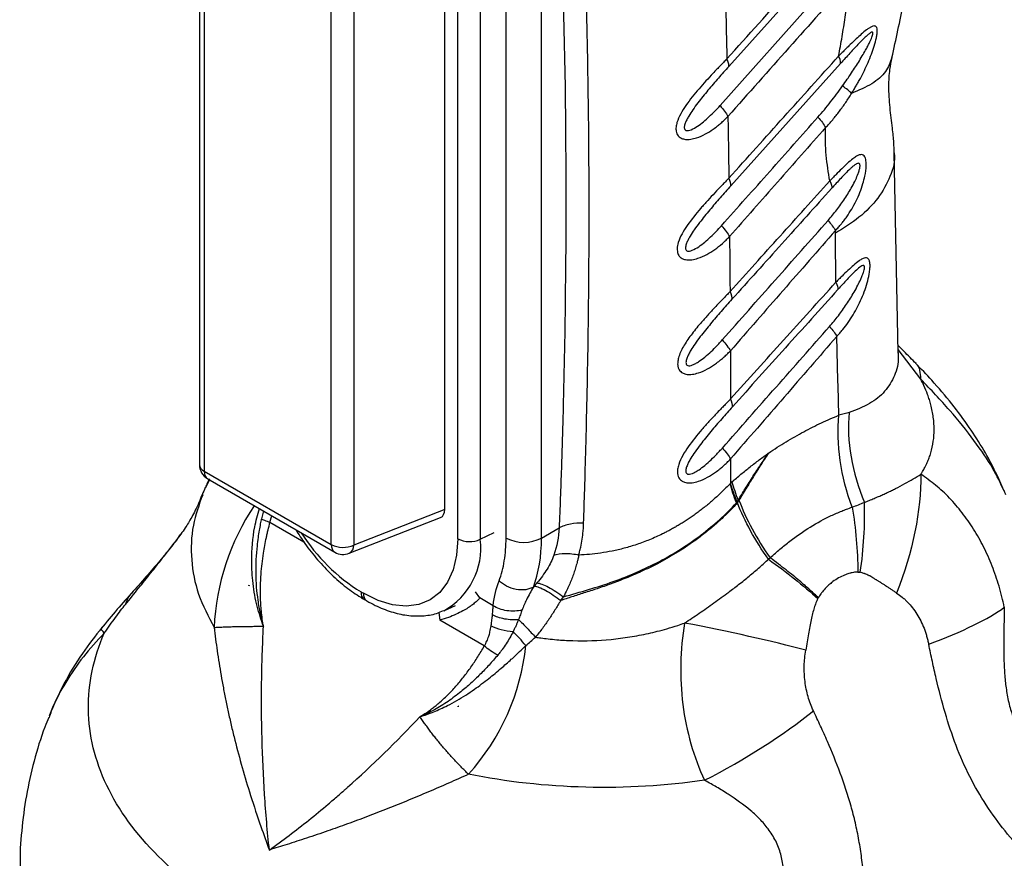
# Model space of a CAD drawing. Header units: millimetres. Extents: x 13 to 546, y 13 to 419.
# Tile 19 of 24: x 453 to 512, y 222 to 272. Entities that reach past the tile are written whole.
import ezdxf

# ---------------------------------------------------------------- set-up
doc = ezdxf.new("R2010")
doc.units = ezdxf.units.MM
doc.header["$LTSCALE"] = 2

msp = doc.modelspace()

# ---------------------------------------------------------------- linework, layer by layer
for p, q in [((463.725, 299.734), (463.725, 245.215)), ((464.018, 299.326), (464.018, 244.807)), ((479.211, 240.758), (479.211, 298.896)), ((480.561, 298.862), (480.561, 240.724)), ((478.432, 242.511), (478.432, 298.042)), ((482.109, 240.8), (482.109, 296.728)), ((484.23, 240.8), (484.23, 296.728)), ((471.632, 240.412), (471.632, 294.93)), ((472.982, 294.896), (472.982, 240.378)), ((503.092, 277.597), (495.454, 269.078)), ((494.93, 266.732), (502.262, 274.946)), ((502.159, 269.26), (495.575, 261.922)), ((505.618, 251.923), (505.37, 263.903)), ((501.853, 259.079), (501.852, 259.237)), ((506.972, 250.321), (505.614, 252.109)), ((495.566, 245.546), (495.563, 244.094)), ((464.018, 244.807), (471.632, 240.412)), ((464.225, 244.349), (471.839, 239.954)), ((464.322, 244.294), (464.087, 243.816)), ((495.646, 244.166), (495.563, 244.094)), ((495.919, 242.912), (495.956, 242.974)), ((467.562, 242.423), (467.44, 241.962)), ((467.954, 241.746), (468.064, 242.133)), ((472.704, 239.889), (478.181, 242.033)), ((478.432, 242.511), (472.982, 240.378)), ((467.954, 241.746), (469.976, 240.579)), ((484.23, 240.8), (485.289, 241.411)), ((462.538, 240.932), (462.616, 241.039)), ((480.561, 240.724), (481.397, 241.129)), ((466.698, 237.961), (466.681, 237.928)), ((466.698, 237.961), (466.699, 237.97)), ((466.708, 237.957), (466.698, 237.961)), ((459.722, 237.537), (459.76, 237.575)), ((473.411, 237.572), (473.553, 237.49)), ((480.541, 237.206), (480.27, 237.579)), ((485.383, 237.051), (485.546, 237.274)), ((473.619, 237.114), (473.76, 237.032)), ((478.41, 236.458), (479.085, 236.757)), ((481.342, 236.744), (480.541, 237.206)), ((478.068, 236.34), (478.135, 235.869)), ((480.802, 234.329), (478.135, 235.869)), ((479.235, 230.725), (479.236, 230.723)), ((479.236, 230.723), (479.252, 230.724)), ((479.236, 230.723), (479.237, 230.679)), ((454.749, 230.124), (454.72, 230.037))]:
    msp.add_line(p, q)
at = {"flags": 128}
msp.add_lwpolyline([(479.211, 240.758), (479.142, 239.776), (478.934, 238.899), (478.595, 238.147), (478.131, 237.541), (477.554, 237.094), (476.879, 236.818), (476.122, 236.719), (475.301, 236.801), (474.438, 237.06), (473.553, 237.49)], dxfattribs=at)
for centre, radius, start, end in [((501.413, 269.298), 0.747, 357.01976, 32.57865), ((464.725, 245.215), 1, 180, 240.00269), ((464.221, 245.262), 0.497, 185.33049, 245.98965), ((464.499, 244.749), 0.484, 173.09891, 235.58891), ((487.978, 233.597), 26, 156.83854, 157.84969), ((487.978, 233.597), 26, 22.13281, 22.76323), ((478.777, 234.818), 14.181, 146.04413, 177.49623), ((479.415, 247.222), 11.365, 212.51393, 238.11446), ((483.169, 242.847), 2.306, 242.60996, 297.3903), ((472.127, 240.36), 0.498, 174.01441, 234.67341), ((472.342, 241.794), 1.554, 242.80519, 294.30715), ((472.467, 240.347), 0.516, 297.344, 3.37352), ((476.298, 240.202), 4.295, 298.89259, 6.97543), ((479.922, 242.14), 1.554, 242.80519, 294.30715), ((472.339, 240.82), 1, 240.00269, 291.38039), ((473.892, 237.514), 0.484, 173.09734, 235.60492), ((474.048, 237.438), 0.498, 174.01823, 234.63241), ((469.716, 235.784), 13.654, 317.94164, 353.9733)]:
    msp.add_arc(centre, radius, start, end)
msp.add_ellipse((477.722, 242.927), major_axis=(-0.504, 0.873), ratio=0.573012, start_param=3.054976, end_param=3.923257)
for points, knots in [([(486.757, 241.692), (486.778, 242.365), (486.826, 243.871), (486.897, 246.361), (486.969, 249.319), (487.032, 252.739), (487.088, 257.619), (487.091, 263.761), (486.989, 270.998), (486.78, 278.141), (486.501, 284.433), (486.204, 289.616), (485.944, 293.49), (485.716, 296.572), (485.574, 298.36), (485.513, 299.126)], [0, 0, 0, 0, 0.03395, 0.075925, 0.125925, 0.18395, 0.25, 0.375358, 0.5, 0.625858, 0.75, 0.83338, 0.90284, 0.95838, 1, 1, 1, 1]), ([(484.23, 296.728), (484.321, 295.619), (484.411, 294.509), (484.578, 292.281), (484.657, 291.164), (484.883, 287.804), (485.016, 285.553), (485.362, 278.766), (485.522, 274.196), (485.698, 264.968), (485.713, 260.311), (485.631, 253.266), (485.587, 250.908), (485.494, 247.357), (485.459, 246.171), (485.38, 243.794), (485.336, 242.603), (485.289, 241.411)], [0, 0, 0, 0, 0.0625, 0.0625, 0.125, 0.125, 0.25, 0.25, 0.5, 0.5, 0.75, 0.75, 0.875, 0.875, 0.9375, 0.9375, 1, 1, 1, 1]), ([(505.239, 269.602), (505.48, 270.7), (505.931, 272.763), (506.397, 275.626), (506.709, 278.069), (506.9, 280.094), (507.008, 281.718), (507.067, 283.063), (507.101, 284.453), (507.101, 286.039), (507.044, 287.925), (506.898, 290.057), (506.639, 292.524), (506.327, 294.237), (506.157, 295.167)], [0, 0, 0, 0, 0.121826, 0.22896, 0.321288, 0.398689, 0.461057, 0.509106, 0.555093, 0.623069, 0.695291, 0.778259, 0.879732, 1, 1, 1, 1]), ([(502.722, 274.307), (501.501, 272.937), (499.06, 270.198), (496.623, 267.453), (495.404, 266.081)], [0, 0, 0, 0, 0.5, 1, 1, 1, 1]), ([(502.042, 269.701), (502.078, 269.895), (502.149, 270.284), (502.284, 271.06), (502.438, 272.025), (502.568, 272.981), (502.66, 273.741), (502.701, 274.118), (502.722, 274.307)], [0, 0, 0, 0, 0.125, 0.25, 0.5, 0.75, 0.875, 1, 1, 1, 1]), ([(502.819, 267.465), (502.864, 267.538), (502.954, 267.685), (503.083, 267.901), (503.213, 268.127), (503.465, 268.585), (503.743, 269.151), (504.01, 269.808), (504.184, 270.308), (504.296, 270.72), (504.351, 271.036), (504.362, 271.252), (504.333, 271.418), (504.258, 271.495), (504.152, 271.514), (504.02, 271.467), (503.868, 271.379), (503.666, 271.234), (503.408, 271.022), (503.08, 270.722), (502.798, 270.452), (502.563, 270.222), (502.391, 270.05), (502.218, 269.876), (502.101, 269.759), (502.042, 269.701)], [0, 0, 0, 0, 0.031196, 0.062494, 0.090984, 0.124992, 0.249896, 0.314211, 0.374881, 0.437373, 0.468619, 0.499866, 0.532658, 0.562359, 0.588505, 0.624871, 0.656154, 0.687506, 0.750027, 0.808677, 0.875015, 0.906771, 0.937507, 0.968723, 1, 1, 1, 1]), ([(502.272, 267.908), (502.366, 268.043), (502.528, 268.274), (502.772, 268.626), (502.995, 268.961), (503.23, 269.328), (503.451, 269.69), (503.638, 270.017), (503.781, 270.282), (503.887, 270.49), (503.971, 270.671), (504.034, 270.825), (504.077, 270.951), (504.098, 271.049), (504.092, 271.115), (504.047, 271.143), (503.945, 271.098), (503.78, 270.97), (503.546, 270.751), (503.277, 270.477), (502.992, 270.174), (502.716, 269.876), (502.436, 269.568), (502.251, 269.362), (502.159, 269.26)], [0, 0, 0, 0, 0.0729, 0.124997, 0.189661, 0.250004, 0.316286, 0.375002, 0.413511, 0.447066, 0.475818, 0.500007, 0.520249, 0.53614, 0.549325, 0.56251, 0.588131, 0.624986, 0.679709, 0.750019, 0.809626, 0.875008, 0.937504, 1, 1, 1, 1]), ([(495.341, 269.529), (495.272, 269.456), (495.136, 269.312), (494.936, 269.109), (494.726, 268.892), (494.447, 268.596), (494.086, 268.207), (493.529, 267.581), (492.874, 266.775), (492.404, 265.975), (492.284, 265.447), (492.287, 265.218), (492.342, 265.04), (492.421, 264.908), (492.551, 264.798), (492.744, 264.715), (492.965, 264.696), (493.232, 264.717), (493.59, 264.805), (494.048, 265.009), (494.462, 265.268), (494.765, 265.494), (494.988, 265.681), (495.196, 265.872), (495.335, 266.011), (495.404, 266.081)], [0, 0, 0, 0, 0.031555, 0.062556, 0.089346, 0.125111, 0.187336, 0.250204, 0.377178, 0.49959, 0.53072, 0.562106, 0.583021, 0.60392, 0.624727, 0.652821, 0.687281, 0.707514, 0.749824, 0.814837, 0.874907, 0.909492, 0.937453, 0.968514, 1, 1, 1, 1]), ([(495.454, 269.078), (495.467, 269.129), (495.465, 269.193), (495.426, 269.346), (495.391, 269.434), (495.341, 269.529)], [0, 0, 0, 0, 0.5, 0.5, 1, 1, 1, 1]), ([(495.461, 262.378), (496.558, 263.598), (498.751, 266.038), (500.945, 268.48), (502.042, 269.701)], [0, 0, 0, 0, 0.5, 1, 1, 1, 1]), ([(505.238, 269.602), (505.134, 269.316), (504.925, 268.739), (504.104, 268.01), (503.248, 267.646), (502.82, 267.464)], [0, 0, 0, 0, 0.330101, 0.665056, 1, 1, 1, 1]), ([(505.37, 263.895), (505.365, 264.094), (505.354, 264.559), (505.258, 265.473), (505.108, 266.617), (505.028, 267.809), (505.087, 268.819), (505.198, 269.381), (505.246, 269.624)], [0, 0, 0, 0, 0.121509, 0.2825427, 0.4941948, 0.7105476, 0.8746243, 1, 1, 1, 1]), ([(495.454, 269.078), (495.351, 268.962), (495.143, 268.73), (494.727, 268.258), (494.208, 267.654), (493.692, 267.02), (493.309, 266.499), (493.084, 266.156), (492.935, 265.887), (492.853, 265.704), (492.807, 265.563), (492.786, 265.451), (492.789, 265.348), (492.834, 265.262), (492.924, 265.225), (493.051, 265.231), (493.277, 265.306), (493.712, 265.563), (494.178, 265.958), (494.617, 266.388), (494.826, 266.617), (494.93, 266.732)], [0, 0, 0, 0, 0.062489, 0.124975, 0.249925, 0.374918, 0.442254, 0.499913, 0.533569, 0.562414, 0.579169, 0.59388, 0.610431, 0.625202, 0.643024, 0.660964, 0.687757, 0.750156, 0.87503, 0.937515, 1, 1, 1, 1]), ([(500.802, 266.036), (500.931, 266.184), (501.19, 266.482), (501.559, 266.948), (501.921, 267.422), (502.155, 267.746), (502.272, 267.908)], [0, 0, 0, 0, 0.25, 0.500004, 0.750002, 1, 1, 1, 1]), ([(501.258, 265.411), (501.331, 265.488), (501.476, 265.644), (501.756, 265.966), (502.089, 266.387), (502.404, 266.826), (502.645, 267.187), (502.762, 267.372), (502.82, 267.464)], [0, 0, 0, 0, 0.125006, 0.250004, 0.499985, 0.749989, 0.875061, 1, 1, 1, 1]), ([(502.82, 267.464), (502.761, 267.524), (502.684, 267.593), (502.498, 267.744), (502.39, 267.825), (502.272, 267.908)], [0, 0, 0, 0, 0.5, 0.5, 1, 1, 1, 1]), ([(494.93, 266.732), (495.032, 266.616), (495.126, 266.501), (495.286, 266.28), (495.353, 266.175), (495.404, 266.081)], [0, 0, 0, 0, 0.5, 0.5, 1, 1, 1, 1]), ([(495.021, 259.528), (495.984, 260.613), (497.911, 262.783), (499.838, 264.951), (500.802, 266.036)], [0, 0, 0, 0, 0.499961, 1, 1, 1, 1]), ([(501.258, 265.411), (500.298, 264.322), (498.378, 262.146), (496.461, 259.967), (495.503, 258.878)], [0, 0, 0, 0, 0.5, 1, 1, 1, 1]), ([(501.505, 262.21), (501.465, 262.464), (501.385, 262.972), (501.292, 263.752), (501.248, 264.426), (501.243, 264.913), (501.249, 265.196), (501.255, 265.339), (501.258, 265.411)], [0, 0, 0, 0, 0.250014, 0.500017, 0.749989, 0.874992, 0.937495, 1, 1, 1, 1]), ([(505.367, 263.894), (505.368, 263.888), (505.455, 263.42), (505.164, 262.486), (504.473, 261.187), (503.351, 260.024), (502.343, 259.388), (501.853, 259.079)], [0, 0, 0, 0, 0.003363, 0.2652, 0.521595, 0.767755, 1, 1, 1, 1]), ([(501.404, 259.843), (501.494, 259.947), (501.674, 260.154), (502.017, 260.586), (502.422, 261.15), (502.796, 261.76), (503.055, 262.267), (503.197, 262.603), (503.281, 262.859), (503.318, 263.028), (503.325, 263.144), (503.312, 263.219), (503.278, 263.265), (503.213, 263.278), (503.109, 263.239), (502.982, 263.153), (502.844, 263.039), (502.671, 262.881), (502.445, 262.656), (502.174, 262.373), (501.897, 262.073), (501.715, 261.871), (501.624, 261.77)], [0, 0, 0, 0, 0.062477, 0.12495, 0.24987, 0.374873, 0.443232, 0.499888, 0.534211, 0.56237, 0.578814, 0.59374, 0.608742, 0.625085, 0.652527, 0.687529, 0.716549, 0.750108, 0.808782, 0.875053, 0.937529, 1, 1, 1, 1]), ([(501.852, 259.237), (501.912, 259.303), (502.032, 259.435), (502.198, 259.628), (502.365, 259.838), (502.683, 260.277), (503.019, 260.842), (503.322, 261.522), (503.497, 262.025), (503.635, 262.568), (503.701, 263.043), (503.689, 263.394), (503.646, 263.592), (503.575, 263.726), (503.472, 263.79), (503.347, 263.795), (503.226, 263.754), (503.073, 263.675), (502.862, 263.527), (502.565, 263.271), (502.221, 262.944), (501.929, 262.652), (501.689, 262.401), (501.567, 262.274), (501.505, 262.21)], [0, 0, 0, 0, 0.031422, 0.062511, 0.089236, 0.125027, 0.24991, 0.312613, 0.374919, 0.426952, 0.499896, 0.53645, 0.562404, 0.593774, 0.624906, 0.652927, 0.687411, 0.705396, 0.750013, 0.814516, 0.875014, 0.937492, 0.96856, 1, 1, 1, 1]), ([(495.461, 262.378), (495.392, 262.307), (495.253, 262.163), (494.971, 261.874), (494.618, 261.502), (494.192, 261.044), (493.622, 260.405), (492.958, 259.59), (492.466, 258.749), (492.357, 258.217), (492.369, 257.953), (492.437, 257.748), (492.6, 257.589), (492.813, 257.494), (493.038, 257.474), (493.308, 257.493), (493.672, 257.583), (494.135, 257.791), (494.626, 258.099), (495.003, 258.398), (495.294, 258.666), (495.433, 258.807), (495.503, 258.878)], [0, 0, 0, 0, 0.031266, 0.062528, 0.125045, 0.187532, 0.250206, 0.379954, 0.499602, 0.542216, 0.562136, 0.596205, 0.624682, 0.652869, 0.687215, 0.707585, 0.749889, 0.815193, 0.874942, 0.93747, 0.968736, 1, 1, 1, 1]), ([(495.532, 255.577), (496.531, 256.686), (498.521, 258.897), (500.513, 261.108), (501.505, 262.21)], [0, 0, 0, 0, 0.501665, 1, 1, 1, 1]), ([(495.575, 261.922), (495.47, 261.804), (495.26, 261.569), (494.838, 261.09), (494.312, 260.478), (493.789, 259.836), (493.4, 259.308), (493.172, 258.96), (493.019, 258.687), (492.934, 258.502), (492.885, 258.359), (492.861, 258.245), (492.859, 258.139), (492.899, 258.045), (492.987, 258.001), (493.117, 258.004), (493.346, 258.078), (493.788, 258.34), (494.26, 258.742), (494.704, 259.179), (494.916, 259.412), (495.021, 259.528)], [0, 0, 0, 0, 0.062505, 0.125007, 0.249989, 0.37502, 0.44215, 0.500052, 0.533756, 0.562569, 0.579296, 0.593915, 0.610569, 0.625117, 0.64291, 0.660891, 0.687674, 0.750086, 0.874997, 0.937499, 1, 1, 1, 1]), ([(501.624, 261.77), (500.627, 260.661), (498.635, 258.443), (496.643, 256.225), (495.648, 255.116)], [0, 0, 0, 0, 0.500093, 1, 1, 1, 1]), ([(495.065, 252.677), (496.121, 253.871), (498.234, 256.261), (500.347, 258.649), (501.404, 259.843)], [0, 0, 0, 0, 0.499799, 1, 1, 1, 1]), ([(495.021, 259.528), (495.124, 259.413), (495.219, 259.298), (495.382, 259.077), (495.451, 258.972), (495.503, 258.878)], [0, 0, 0, 0, 0.5, 0.5, 1, 1, 1, 1]), ([(501.852, 259.237), (500.805, 258.04), (498.704, 255.638), (496.607, 253.233), (495.554, 252.027)], [0, 0, 0, 0, 0.498302, 1, 1, 1, 1]), ([(501.878, 256.142), (501.872, 256.631), (501.861, 257.609), (501.856, 258.589), (501.853, 259.079)], [0, 0, 0, 0, 0.5, 1, 1, 1, 1]), ([(501.932, 252.895), (501.992, 252.961), (502.112, 253.091), (502.341, 253.362), (502.612, 253.721), (502.909, 254.176), (503.271, 254.821), (503.64, 255.669), (503.866, 256.499), (503.924, 257.006), (503.924, 257.199), (503.908, 257.337), (503.881, 257.459), (503.818, 257.56), (503.711, 257.612), (503.59, 257.596), (503.441, 257.534), (503.23, 257.403), (502.941, 257.168), (502.596, 256.852), (502.303, 256.571), (502.063, 256.326), (501.939, 256.203), (501.878, 256.142)], [0, 0, 0, 0, 0.031267, 0.062529, 0.125051, 0.188216, 0.250109, 0.3782, 0.4997, 0.530965, 0.562248, 0.576057, 0.593615, 0.624853, 0.65293, 0.687385, 0.710935, 0.749914, 0.815442, 0.874965, 0.937471, 0.968736, 1, 1, 1, 1]), ([(501.492, 253.486), (501.583, 253.592), (501.765, 253.803), (502.113, 254.243), (502.525, 254.817), (502.908, 255.432), (503.184, 255.938), (503.345, 256.269), (503.454, 256.525), (503.525, 256.714), (503.571, 256.871), (503.596, 257.001), (503.592, 257.084), (503.57, 257.126), (503.537, 257.147), (503.472, 257.142), (503.322, 257.058), (503.012, 256.791), (502.645, 256.411), (502.276, 256.014), (502.09, 255.808), (501.998, 255.706)], [0, 0, 0, 0, 0.062498, 0.124994, 0.249967, 0.374927, 0.442039, 0.499935, 0.533597, 0.562447, 0.587448, 0.606252, 0.625075, 0.633875, 0.642991, 0.660949, 0.687756, 0.750132, 0.875012, 0.937505, 1, 1, 1, 1]), ([(495.564, 249.143), (496.622, 250.317), (498.727, 252.65), (500.832, 254.983), (501.878, 256.142)], [0, 0, 0, 0, 0.5032741, 1, 1, 1, 1]), ([(495.532, 255.577), (495.462, 255.503), (495.323, 255.357), (495.12, 255.151), (494.906, 254.93), (494.619, 254.627), (494.25, 254.231), (493.767, 253.69), (493.257, 253.075), (492.772, 252.387), (492.49, 251.819), (492.399, 251.432), (492.388, 251.252), (492.4, 251.104), (492.434, 250.962), (492.519, 250.827), (492.646, 250.714), (492.835, 250.626), (493.063, 250.603), (493.338, 250.622), (493.706, 250.714), (494.174, 250.925), (494.595, 251.191), (494.903, 251.423), (495.13, 251.615), (495.343, 251.812), (495.483, 251.955), (495.554, 252.027)], [0, 0, 0, 0, 0.031555, 0.062498, 0.088953, 0.124999, 0.18765, 0.249978, 0.338662, 0.421781, 0.499673, 0.532041, 0.553029, 0.562247, 0.586031, 0.60702, 0.624912, 0.652999, 0.687406, 0.707967, 0.750049, 0.815173, 0.875019, 0.909373, 0.937509, 0.968522, 1, 1, 1, 1]), ([(501.998, 255.706), (500.947, 254.537), (498.841, 252.194), (496.735, 249.851), (495.679, 248.677)], [0, 0, 0, 0, 0.498843, 1, 1, 1, 1]), ([(495.648, 255.116), (495.541, 254.997), (495.328, 254.759), (494.901, 254.273), (494.368, 253.653), (493.838, 253.002), (493.444, 252.467), (493.212, 252.115), (493.056, 251.838), (492.968, 251.651), (492.917, 251.506), (492.89, 251.389), (492.885, 251.281), (492.919, 251.183), (493.005, 251.127), (493.137, 251.13), (493.298, 251.181), (493.485, 251.273), (493.733, 251.427), (494.047, 251.666), (494.399, 251.98), (494.688, 252.267), (494.906, 252.499), (495.012, 252.618), (495.065, 252.677)], [0, 0, 0, 0, 0.062509, 0.125016, 0.250011, 0.374992, 0.442184, 0.500028, 0.533746, 0.562547, 0.579251, 0.593831, 0.610584, 0.625056, 0.641939, 0.661905, 0.687446, 0.715957, 0.74996, 0.807597, 0.874989, 0.937492, 0.968746, 1, 1, 1, 1]), ([(495.071, 246.196), (496.143, 247.414), (498.282, 249.845), (500.424, 252.274), (501.492, 253.486)], [0, 0, 0, 0, 0.501072, 1, 1, 1, 1]), ([(495.065, 252.677), (495.17, 252.562), (495.266, 252.447), (495.431, 252.227), (495.501, 252.122), (495.554, 252.027)], [0, 0, 0, 0, 0.5, 0.5, 1, 1, 1, 1]), ([(501.932, 252.895), (500.878, 251.68), (498.755, 249.231), (496.634, 246.78), (495.566, 245.546)], [0, 0, 0, 0, 0.496322, 1, 1, 1, 1]), ([(502.061, 248.163), (502.036, 248.951), (501.986, 250.526), (501.95, 252.105), (501.932, 252.895)], [0, 0, 0, 0, 0.5, 1, 1, 1, 1]), ([(506.682, 251.257), (506.441, 251.504), (506.09, 251.864), (505.724, 252.228), (505.609, 252.343)], [0, 0, 0, 0, 0.6867946, 1, 1, 1, 1]), ([(505.581, 252), (505.595, 251.889), (505.665, 251.351), (505.426, 250.52), (504.854, 249.567), (503.938, 248.813), (503.094, 248.492), (502.67, 248.331)], [0, 0, 0, 0, 0.060325, 0.293259, 0.527116, 0.762574, 1, 1, 1, 1]), ([(505.618, 251.851), (505.62, 251.849), (505.628, 251.839), (505.621, 251.925), (505.616, 251.989)], [0, 0, 0, 0, 0.263298, 1, 1, 1, 1]), ([(511.938, 243.658), (511.781, 244.026), (511.427, 244.856), (510.733, 246.111), (509.864, 247.478), (508.825, 248.874), (507.74, 250.158), (506.976, 250.951), (506.649, 251.29)], [0, 0, 0, 0, 0.128191, 0.289355, 0.463341, 0.653527, 0.851773, 1, 1, 1, 1]), ([(506.972, 250.321), (506.96, 250.507), (506.935, 250.879), (506.814, 251.172), (506.684, 251.252), (506.679, 251.255)], [0, 0, 0, 0, 0.491865, 0.98373, 1, 1, 1, 1]), ([(506.971, 244.623), (507.006, 244.679), (507.088, 244.814), (507.221, 245.05), (507.354, 245.323), (507.472, 245.616), (507.61, 246.032), (507.732, 246.592), (507.781, 247.307), (507.732, 248.04), (507.611, 248.642), (507.48, 249.098), (507.349, 249.483), (507.183, 249.892), (507.032, 250.198), (506.972, 250.321)], [0, 0, 0, 0, 0.034146, 0.081762, 0.14286, 0.195124, 0.250013, 0.376432, 0.500011, 0.624718, 0.750008, 0.800037, 0.850008, 0.940048, 1, 1, 1, 1]), ([(511.942, 243.653), (511.742, 244.083), (511.323, 244.986), (510.198, 246.634), (508.753, 248.448), (507.566, 249.696), (506.972, 250.321)], [0, 0, 0, 0, 0.232999, 0.488667, 0.744334, 1, 1, 1, 1]), ([(495.564, 249.143), (495.493, 249.068), (495.352, 248.921), (495.147, 248.714), (494.931, 248.491), (494.642, 248.186), (494.269, 247.786), (493.69, 247.139), (493.012, 246.307), (492.52, 245.48), (492.381, 244.93), (492.373, 244.685), (492.419, 244.49), (492.496, 244.345), (492.623, 244.222), (492.82, 244.128), (493.05, 244.103), (493.327, 244.122), (493.7, 244.214), (494.174, 244.428), (494.599, 244.699), (494.91, 244.934), (495.139, 245.129), (495.353, 245.329), (495.494, 245.473), (495.566, 245.546)], [0, 0, 0, 0, 0.031589, 0.06253, 0.088985, 0.125061, 0.187593, 0.250102, 0.378477, 0.499662, 0.531122, 0.562116, 0.583776, 0.604668, 0.624723, 0.65276, 0.687246, 0.707406, 0.749924, 0.814973, 0.874957, 0.909277, 0.937478, 0.968497, 1, 1, 1, 1]), ([(495.679, 248.677), (495.572, 248.557), (495.356, 248.316), (494.924, 247.825), (494.488, 247.318), (494.063, 246.803), (493.744, 246.398), (493.448, 245.996), (493.212, 245.64), (493.053, 245.359), (492.964, 245.17), (492.91, 245.023), (492.88, 244.904), (492.871, 244.793), (492.9, 244.69), (492.984, 244.627), (493.119, 244.626), (493.281, 244.676), (493.471, 244.77), (493.722, 244.927), (494.04, 245.169), (494.397, 245.488), (494.689, 245.78), (494.909, 246.015), (495.017, 246.136), (495.071, 246.196)], [0, 0, 0, 0, 0.062514, 0.125011, 0.250016, 0.314545, 0.37503, 0.442142, 0.50006, 0.533728, 0.562577, 0.57926, 0.593857, 0.610715, 0.625089, 0.642001, 0.661859, 0.687457, 0.715904, 0.749969, 0.807549, 0.874993, 0.937494, 0.968747, 1, 1, 1, 1]), ([(497.836, 245.895), (498.012, 246.012), (498.363, 246.244), (499.068, 246.68), (499.95, 247.186), (500.832, 247.63), (501.536, 247.95), (501.886, 248.092), (502.061, 248.163)], [0, 0, 0, 0, 0.125, 0.25, 0.5, 0.75, 0.875, 1, 1, 1, 1]), ([(502.857, 242.653), (502.517, 243.55), (502.265, 244.506), (501.992, 246.393), (501.972, 247.32), (502.061, 248.163)], [0, 0, 0, 0, 0.5, 0.5, 1, 1, 1, 1]), ([(502.67, 248.331), (502.593, 247.501), (502.63, 246.592), (502.943, 244.748), (503.219, 243.815), (503.588, 242.941)], [0, 0, 0, 0, 0.5, 0.5, 1, 1, 1, 1]), ([(495.071, 246.196), (495.176, 246.081), (495.273, 245.966), (495.441, 245.746), (495.511, 245.641), (495.566, 245.546)], [0, 0, 0, 0, 0.5, 0.5, 1, 1, 1, 1]), ([(495.646, 244.166), (495.736, 244.244), (495.916, 244.4), (496.278, 244.703), (496.733, 245.073), (497.191, 245.424), (497.559, 245.696), (497.744, 245.829), (497.836, 245.895)], [0, 0, 0, 0, 0.125, 0.25, 0.5, 0.75, 0.875, 1, 1, 1, 1]), ([(496.019, 243.075), (496.159, 243.302), (496.451, 243.777), (496.899, 244.486), (497.271, 245.054), (497.581, 245.522), (497.739, 245.754), (497.836, 245.895)], [0, 0, 0, 0, 0.239471, 0.5, 0.75, 0.847296, 1, 1, 1, 1]), ([(497.836, 245.895), (497.755, 245.773), (497.602, 245.54), (497.3, 245.071), (496.925, 244.482), (496.489, 243.772), (496.205, 243.296), (496.068, 243.066)], [0, 0, 0, 0, 0.130803, 0.25, 0.5, 0.759053, 1, 1, 1, 1]), ([(464.322, 244.358), (464.282, 244.28), (464.193, 244.108), (464.12, 243.927), (464.081, 243.828)], [0, 0, 0, 0, 0.456529, 1, 1, 1, 1]), ([(503.588, 242.941), (503.686, 242.98), (503.88, 243.057), (504.162, 243.174), (504.435, 243.292), (504.7, 243.41), (504.956, 243.529), (505.204, 243.647), (505.562, 243.824), (506.007, 244.059), (506.514, 244.347), (506.821, 244.532), (506.971, 244.623)], [0, 0, 0, 0, 0.072809, 0.145112, 0.216937, 0.288311, 0.359262, 0.429819, 0.500013, 0.673574, 0.840127, 1, 1, 1, 1]), ([(511.971, 236.648), (511.923, 236.861), (511.827, 237.286), (511.662, 237.914), (511.464, 238.526), (511.171, 239.325), (510.745, 240.281), (510.143, 241.351), (509.457, 242.332), (508.824, 243.072), (508.283, 243.607), (507.717, 244.092), (507.269, 244.41), (506.971, 244.623)], [0, 0, 0, 0, 0.0625, 0.125, 0.1875, 0.25, 0.375, 0.5, 0.625, 0.75, 0.8125, 0.875, 1, 1, 1, 1]), ([(495.534, 244.061), (495.452, 243.976), (495.291, 243.808), (495.044, 243.565), (494.796, 243.331), (494.547, 243.108), (494.299, 242.894), (494.051, 242.691), (493.804, 242.497), (493.559, 242.312), (493.316, 242.137), (493.075, 241.971), (492.837, 241.814), (492.601, 241.666), (492.37, 241.526), (492.141, 241.395), (491.917, 241.272), (491.697, 241.156), (491.299, 240.957), (490.719, 240.696), (489.954, 240.411), (489.206, 240.183), (488.48, 240.013), (487.781, 239.895), (487.112, 239.817), (486.677, 239.794), (486.465, 239.782)], [0, 0, 0, 0, 0.035591, 0.070418, 0.104477, 0.137762, 0.17027, 0.201998, 0.232946, 0.263117, 0.292514, 0.321139, 0.348994, 0.376081, 0.402403, 0.427961, 0.452755, 0.476786, 0.500057, 0.582059, 0.66046, 0.735291, 0.806619, 0.874517, 0.938965, 1, 1, 1, 1]), ([(463.888, 243.411), (463.824, 243.248), (463.625, 242.731), (463.268, 242.057), (462.891, 241.422), (462.699, 241.155), (462.616, 241.039)], [0, 0, 0, 0, 0.148782, 0.469192, 0.768252, 1, 1, 1, 1]), ([(463.921, 243.4), (463.704, 242.791), (463.246, 241.505), (463.189, 239.494), (463.571, 237.425), (464.264, 236.1), (464.61, 235.438)], [0, 0, 0, 0, 0.230407, 0.486938, 0.743469, 1, 1, 1, 1]), ([(467.564, 235.508), (467.43, 235.904), (467.15, 236.735), (466.914, 238.058), (466.834, 239.653), (466.933, 241.177), (467.217, 242.199), (467.318, 242.564)], [0, 0, 0, 0, 0.178101, 0.373567, 0.56271, 0.843963, 1, 1, 1, 1]), ([(495.972, 242.904), (495.888, 242.814), (495.72, 242.634), (495.458, 242.369), (495.19, 242.108), (494.913, 241.851), (494.629, 241.599), (494.338, 241.352), (494.039, 241.11), (493.733, 240.873), (493.162, 240.452), (492.322, 239.895), (491.242, 239.285), (490.234, 238.793), (489.304, 238.395), (488.417, 238.056), (487.579, 237.766), (486.795, 237.511), (486.067, 237.281), (485.605, 237.126), (485.383, 237.051)], [0, 0, 0, 0, 0.03151, 0.063087, 0.094727, 0.126425, 0.15818, 0.189988, 0.22185, 0.253763, 0.285729, 0.396867, 0.499956, 0.58611, 0.66716, 0.743211, 0.814387, 0.880816, 0.942634, 1, 1, 1, 1]), ([(485.546, 237.274), (486.053, 237.42), (486.556, 237.562), (487.549, 237.863), (488.039, 238.02), (489.485, 238.532), (490.42, 238.938), (492.191, 239.87), (493.028, 240.401), (494.575, 241.581), (495.285, 242.225), (495.919, 242.912)], [0, 0, 0, 0, 0.125, 0.125, 0.25, 0.25, 0.5, 0.5, 0.75, 0.75, 1, 1, 1, 1]), ([(496.068, 243.066), (496.06, 243.053), (496.044, 243.026), (496.011, 242.972), (495.987, 242.931), (495.972, 242.904)], [0, 0, 0, 0, 0.25, 0.5, 1, 1, 1, 1]), ([(497.837, 239.529), (497.442, 240.086), (497.079, 240.661), (496.449, 241.802), (496.182, 242.367), (495.972, 242.904)], [0, 0, 0, 0, 0.5, 0.5, 1, 1, 1, 1]), ([(496.068, 243.066), (496.277, 242.511), (496.545, 241.929), (497.176, 240.764), (497.539, 240.18), (497.931, 239.619)], [0, 0, 0, 0, 0.5, 0.5, 1, 1, 1, 1]), ([(497.931, 239.619), (498.037, 239.714), (498.234, 239.89), (498.528, 240.145), (498.819, 240.383), (499.419, 240.854), (500.339, 241.488), (501.28, 242.002), (501.911, 242.289), (502.218, 242.419), (502.534, 242.539), (502.743, 242.613), (502.857, 242.653)], [0, 0, 0, 0, 0.0675875, 0.1250098, 0.18747, 0.2500215, 0.5000444, 0.7499776, 0.8130968, 0.8749898, 0.9320756, 1, 1, 1, 1]), ([(502.857, 242.653), (502.983, 242.701), (503.232, 242.797), (503.47, 242.893), (503.588, 242.941)], [0, 0, 0, 0, 0.502382, 1, 1, 1, 1]), ([(467.44, 241.962), (467.418, 241.857), (467.37, 241.626), (467.302, 241.248), (467.234, 240.811), (467.162, 240.229), (467.106, 239.515), (467.09, 238.69), (467.127, 237.872), (467.202, 237.196), (467.288, 236.669), (467.376, 236.224), (467.469, 235.84), (467.542, 235.586), (467.564, 235.508)], [0, 0, 0, 0, 0.048993, 0.107003, 0.174012, 0.249994, 0.373673, 0.49999, 0.627057, 0.749986, 0.814468, 0.875006, 0.962056, 1, 1, 1, 1]), ([(467.564, 235.508), (467.554, 235.567), (467.515, 235.796), (467.445, 236.309), (467.387, 237.055), (467.379, 237.87), (467.415, 238.608), (467.477, 239.264), (467.556, 239.84), (467.644, 240.36), (467.72, 240.748), (467.788, 241.056), (467.859, 241.364), (467.916, 241.593), (467.954, 241.746)], [0, 0, 0, 0, 0.029039, 0.112487, 0.249923, 0.38764, 0.50005, 0.600107, 0.700026, 0.775019, 0.850017, 0.887511, 0.925003, 1, 1, 1, 1]), ([(467.44, 241.962), (467.475, 241.937), (467.54, 241.904), (467.717, 241.83), (467.83, 241.788), (467.954, 241.746)], [0, 0, 0, 0, 0.5, 0.5, 1, 1, 1, 1]), ([(486.757, 241.692), (486.492, 241.703), (486.216, 241.685), (485.706, 241.587), (485.474, 241.508), (485.289, 241.411)], [0, 0, 0, 0, 0.5, 0.5, 1, 1, 1, 1]), ([(486.465, 239.782), (486.482, 239.847), (486.523, 240.004), (486.596, 240.319), (486.671, 240.73), (486.723, 241.143), (486.747, 241.465), (486.754, 241.625), (486.757, 241.692)], [0, 0, 0, 0, 0.103256, 0.25, 0.5, 0.75, 0.896142, 1, 1, 1, 1]), ([(459.295, 236.819), (459.558, 237.144), (460.067, 237.773), (460.803, 238.691), (461.453, 239.511), (462.002, 240.219), (462.353, 240.678), (462.513, 240.898), (462.538, 240.932)], [0, 0, 0, 0, 0.234222, 0.453826, 0.662117, 0.826886, 0.973377, 1, 1, 1, 1]), ([(462.617, 241.038), (462.437, 240.798), (462.07, 240.31), (461.095, 239.114), (460.235, 238.147), (459.653, 237.493)], [0, 0, 0, 0, 0.238337, 0.484944, 1, 1, 1, 1]), ([(469.501, 241.304), (469.679, 241.022), (470.082, 240.386), (470.805, 239.483), (471.635, 238.6), (472.504, 237.847), (473.174, 237.376), (473.544, 237.158), (473.619, 237.114)], [0, 0, 0, 0, 0.1587914, 0.3586214, 0.5589543, 0.760078, 0.95134, 1, 1, 1, 1]), ([(481.687, 238.237), (481.827, 238.607), (481.932, 239.007), (482.073, 239.868), (482.109, 240.322), (482.109, 240.8)], [0, 0, 0, 0, 0.5, 0.5, 1, 1, 1, 1]), ([(484.969, 239.769), (484.877, 239.498), (484.736, 239.218), (484.39, 238.661), (484.184, 238.383), (483.959, 238.111)], [0, 0, 0, 0, 0.5, 0.5, 1, 1, 1, 1]), ([(484.969, 239.769), (485.155, 239.839), (485.392, 239.881), (485.914, 239.886), (486.197, 239.849), (486.465, 239.782)], [0, 0, 0, 0, 0.5, 0.5, 1, 1, 1, 1]), ([(486.465, 239.782), (486.447, 239.702), (486.415, 239.554), (486.366, 239.348), (486.307, 239.121), (486.226, 238.856), (486.115, 238.538), (485.991, 238.22), (485.873, 237.944), (485.724, 237.632), (485.619, 237.421), (485.546, 237.274)], [0, 0, 0, 0, 0.099663, 0.183033, 0.25, 0.373687, 0.500033, 0.627429, 0.750029, 0.826132, 1, 1, 1, 1]), ([(500.832, 237.227), (500.754, 237.299), (500.59, 237.451), (500.322, 237.692), (500.02, 237.957), (499.681, 238.246), (499.304, 238.559), (498.886, 238.894), (498.427, 239.251), (498.1, 239.494), (497.931, 239.619)], [0, 0, 0, 0, 0.089664, 0.189479, 0.299447, 0.419552, 0.549752, 0.689975, 0.84011, 1, 1, 1, 1]), ([(492.81, 235.706), (492.955, 235.803), (493.249, 235.997), (493.687, 236.294), (494.128, 236.598), (494.57, 236.909), (495.013, 237.229), (495.508, 237.596), (496.071, 238.026), (496.695, 238.524), (497.29, 239.033), (497.663, 239.371), (497.837, 239.529)], [0, 0, 0, 0, 0.080242, 0.161646, 0.244259, 0.328144, 0.413371, 0.500007, 0.618708, 0.750012, 0.883847, 1, 1, 1, 1]), ([(503.193, 238.763), (503.149, 238.76), (503.06, 238.755), (502.924, 238.736), (502.812, 238.714), (502.7, 238.686), (502.569, 238.648), (502.337, 238.563), (502.035, 238.416), (501.779, 238.251), (501.572, 238.092), (501.393, 237.937), (501.212, 237.752), (501.07, 237.581), (500.979, 237.459), (500.899, 237.342), (500.854, 237.264), (500.832, 237.227)], [0, 0, 0, 0, 0.048826, 0.099249, 0.151392, 0.173713, 0.225749, 0.299883, 0.439565, 0.580441, 0.614174, 0.704554, 0.816877, 0.867126, 0.917354, 0.960423, 1, 1, 1, 1]), ([(505.515, 237.505), (505.458, 237.542), (505.402, 237.578), (505.291, 237.651), (505.236, 237.688), (505.131, 237.757), (505.052, 237.809), (504.96, 237.87), (504.914, 237.9), (504.894, 237.914), (504.881, 237.922), (504.875, 237.926), (504.809, 237.97), (504.728, 238.023), (504.645, 238.077), (504.607, 238.102), (504.591, 238.112), (504.58, 238.119), (504.577, 238.122), (504.518, 238.159), (504.444, 238.206), (504.365, 238.256), (504.332, 238.277), (504.311, 238.29), (504.302, 238.295), (504.242, 238.332), (504.174, 238.373), (504.099, 238.417), (504.068, 238.434), (504.048, 238.446), (504.039, 238.451), (503.984, 238.482), (503.921, 238.516), (503.861, 238.547), (503.822, 238.566), (503.804, 238.575), (503.743, 238.604), (503.684, 238.631), (503.628, 238.655), (503.591, 238.669), (503.574, 238.676), (503.48, 238.711), (503.408, 238.732), (503.341, 238.748)], [0, 0, 0, 0, 0.0625, 0.0625, 0.125, 0.125, 0.1875, 0.21875, 0.234375, 0.242188, 0.242188, 0.25, 0.25, 0.3125, 0.34375, 0.359375, 0.367188, 0.367188, 0.375, 0.375, 0.4375, 0.46875, 0.484375, 0.484375, 0.5, 0.5, 0.5625, 0.59375, 0.609375, 0.609375, 0.625, 0.625, 0.6875, 0.71875, 0.71875, 0.75, 0.75, 0.8125, 0.84375, 0.84375, 0.875, 0.875, 1, 1, 1, 1]), ([(483.747, 237.861), (483.622, 237.788), (483.465, 237.732), (483.107, 237.678), (482.905, 237.681), (482.503, 237.754), (482.304, 237.824), (481.955, 238.008), (481.805, 238.121), (481.687, 238.237)], [0, 0, 0, 0, 0.25, 0.25, 0.5, 0.5, 0.75, 0.75, 1, 1, 1, 1]), ([(483.747, 237.861), (483.675, 237.737), (483.531, 237.488), (483.344, 237.134), (483.186, 236.801), (483.105, 236.591), (483.065, 236.487)], [0, 0, 0, 0, 0.2834991, 0.5714484, 0.7862285, 1, 1, 1, 1]), ([(483.802, 237.924), (483.88, 237.915), (483.978, 237.889), (484.21, 237.8), (484.343, 237.737), (484.63, 237.578), (484.783, 237.484), (485.088, 237.276), (485.24, 237.164), (485.383, 237.051)], [0, 0, 0, 0, 0.25, 0.25, 0.5, 0.5, 0.75, 0.75, 1, 1, 1, 1]), ([(483.959, 238.111), (484.039, 238.103), (484.138, 238.078), (484.372, 237.993), (484.506, 237.933), (484.793, 237.781), (484.946, 237.69), (485.251, 237.491), (485.403, 237.383), (485.546, 237.274)], [0, 0, 0, 0, 0.25, 0.25, 0.5, 0.5, 0.75, 0.75, 1, 1, 1, 1]), ([(459.753, 237.603), (459.436, 237.248), (458.791, 236.525), (458.157, 235.763), (457.834, 235.376)], [0, 0, 0, 0, 0.491316, 1, 1, 1, 1]), ([(459.295, 236.819), (459.373, 237.03), (459.475, 237.304), (459.676, 237.493), (459.722, 237.537)], [0, 0, 0, 0, 0.767072, 1, 1, 1, 1]), ([(505.515, 237.505), (505.634, 237.427), (505.805, 237.302), (506.02, 237.113), (506.227, 236.909), (506.47, 236.626), (506.735, 236.246), (506.967, 235.833), (507.132, 235.466), (507.244, 235.161), (507.318, 234.926), (507.384, 234.685), (507.421, 234.521), (507.438, 234.437)], [0, 0, 0, 0, 0.125, 0.1875, 0.25, 0.375, 0.5, 0.625, 0.75, 0.8125, 0.875, 0.9375, 1, 1, 1, 1]), ([(458.026, 235.103), (458.251, 235.431), (458.475, 235.745), (458.905, 236.325), (459.111, 236.592), (459.295, 236.819)], [0, 0, 0, 0, 0.5, 0.5, 1, 1, 1, 1]), ([(473.76, 237.032), (473.927, 236.941), (474.409, 236.676), (475.214, 236.357), (476.162, 236.139), (477.076, 236.111), (477.819, 236.216), (478.217, 236.396), (478.355, 236.459)], [0, 0, 0, 0, 0.106613, 0.307503, 0.508215, 0.70587, 0.89786, 1, 1, 1, 1]), ([(480.541, 237.206), (480.504, 237.168), (480.433, 237.094), (480.318, 236.987), (480.205, 236.889), (480.044, 236.763), (479.822, 236.609), (479.498, 236.416), (479.109, 236.223), (478.647, 236.032), (478.308, 235.924), (478.135, 235.869)], [0, 0, 0, 0, 0.068989, 0.133643, 0.193986, 0.250043, 0.373801, 0.500061, 0.658558, 0.825097, 1, 1, 1, 1]), ([(481.291, 236.193), (481.296, 236.246), (481.305, 236.342), (481.317, 236.478), (481.33, 236.61), (481.338, 236.697), (481.342, 236.744)], [0, 0, 0, 0, 0.272087, 0.500001, 0.73032, 1, 1, 1, 1]), ([(483.065, 236.487), (482.934, 236.453), (482.788, 236.429), (482.478, 236.413), (482.316, 236.421), (481.999, 236.468), (481.845, 236.508), (481.568, 236.611), (481.445, 236.675), (481.342, 236.744)], [0, 0, 0, 0, 0.25, 0.25, 0.5, 0.5, 0.75, 0.75, 1, 1, 1, 1]), ([(485.383, 237.051), (485.327, 236.958), (485.215, 236.77), (485.04, 236.489), (484.86, 236.209), (484.613, 235.838), (484.289, 235.38), (484.005, 235.03), (483.862, 234.855)], [0, 0, 0, 0, 0.124622, 0.249518, 0.374652, 0.499985, 0.749007, 1, 1, 1, 1]), ([(500.8, 237.169), (500.786, 237.143), (500.758, 237.088), (500.718, 237.002), (500.674, 236.896), (500.625, 236.767), (500.555, 236.557), (500.476, 236.27), (500.391, 235.895), (500.311, 235.485), (500.232, 235.042), (500.152, 234.568), (500.097, 234.242), (500.069, 234.075)], [0, 0, 0, 0, 0.029576, 0.060312, 0.092266, 0.140722, 0.192619, 0.302271, 0.421951, 0.552084, 0.692334, 0.841918, 1, 1, 1, 1]), ([(481.212, 235.533), (481.222, 235.599), (481.241, 235.724), (481.263, 235.899), (481.279, 236.054), (481.288, 236.149), (481.291, 236.193)], [0, 0, 0, 0, 0.292722, 0.556951, 0.792704, 1, 1, 1, 1]), ([(482.858, 235.915), (482.733, 235.901), (482.596, 235.896), (482.313, 235.906), (482.167, 235.921), (481.884, 235.972), (481.747, 236.007), (481.498, 236.091), (481.386, 236.141), (481.291, 236.193)], [0, 0, 0, 0, 0.25, 0.25, 0.5, 0.5, 0.75, 0.75, 1, 1, 1, 1]), ([(483.065, 236.487), (483.048, 236.441), (483.014, 236.348), (482.963, 236.206), (482.911, 236.062), (482.876, 235.964), (482.858, 235.915)], [0, 0, 0, 0, 0.249054, 0.499992, 0.748963, 1, 1, 1, 1]), ([(511.971, 236.648), (511.969, 236.496), (511.964, 236.218), (511.953, 235.661), (511.937, 234.69), (511.937, 233.529), (512.007, 232.361), (512.116, 231.476), (512.302, 230.625), (512.586, 229.821), (512.968, 229.104), (513.415, 228.503), (513.923, 227.984), (514.437, 227.563), (514.989, 227.189), (515.538, 226.872), (516.012, 226.634), (516.382, 226.467), (516.568, 226.388), (516.66, 226.348)], [0, 0, 0, 0, 0.03431, 0.0625, 0.125, 0.25, 0.315414, 0.375, 0.438745, 0.500001, 0.559895, 0.625, 0.683663, 0.75, 0.808045, 0.875, 0.9375, 0.96875, 1, 1, 1, 1]), ([(464.61, 235.438), (464.658, 235.441), (464.752, 235.448), (464.903, 235.456), (465.058, 235.464), (465.218, 235.471), (465.381, 235.478), (465.547, 235.484), (465.715, 235.489), (465.885, 235.493), (466.056, 235.497), (466.228, 235.5), (466.399, 235.502), (466.57, 235.505), (466.74, 235.506), (466.909, 235.507), (467.076, 235.508), (467.241, 235.509), (467.403, 235.509), (467.511, 235.509), (467.564, 235.508)], [0, 0, 0, 0, 0.068299, 0.135098, 0.200399, 0.2642, 0.326502, 0.387305, 0.446609, 0.504413, 0.560718, 0.615524, 0.668831, 0.720639, 0.770947, 0.819756, 0.867066, 0.912877, 0.957188, 1, 1, 1, 1]), ([(467.919, 222.095), (467.86, 222.647), (467.805, 223.2), (467.709, 224.309), (467.667, 224.865), (467.557, 226.535), (467.506, 227.652), (467.449, 229.891), (467.442, 231.013), (467.464, 232.698), (467.476, 233.26), (467.513, 234.384), (467.538, 234.946), (467.564, 235.508)], [0, 0, 0, 0, 0.125, 0.125, 0.25, 0.25, 0.5, 0.5, 0.75, 0.75, 0.875, 0.875, 1, 1, 1, 1]), ([(480.802, 234.329), (480.832, 234.381), (480.887, 234.473), (480.957, 234.616), (481.016, 234.76), (481.082, 234.947), (481.152, 235.207), (481.19, 235.414), (481.212, 235.533)], [0, 0, 0, 0, 0.138785, 0.249988, 0.372796, 0.500065, 0.712276, 1, 1, 1, 1]), ([(481.212, 235.533), (481.375, 235.451), (481.586, 235.372), (482.052, 235.252), (482.304, 235.211), (482.533, 235.195)], [0, 0, 0, 0, 0.5, 0.5, 1, 1, 1, 1]), ([(482.858, 235.915), (482.832, 235.852), (482.781, 235.732), (482.703, 235.551), (482.621, 235.374), (482.562, 235.254), (482.533, 235.195)], [0, 0, 0, 0, 0.264028, 0.499995, 0.749997, 1, 1, 1, 1]), ([(482.858, 235.915), (483.014, 235.764), (483.189, 235.585), (483.537, 235.217), (483.708, 235.029), (483.862, 234.855)], [0, 0, 0, 0, 0.5, 0.5, 1, 1, 1, 1]), ([(483.862, 234.855), (483.974, 234.839), (484.227, 234.804), (484.655, 234.75), (485.125, 234.704), (485.623, 234.668), (486.705, 234.621), (488.018, 234.667), (489.527, 234.86), (490.45, 235.037), (491.188, 235.212), (491.773, 235.369), (492.319, 235.538), (492.672, 235.659), (492.81, 235.706)], [0, 0, 0, 0, 0.0375928, 0.0852214, 0.1428888, 0.1942168, 0.2500584, 0.499896, 0.6239233, 0.7499473, 0.8094995, 0.8749736, 0.9511084, 1, 1, 1, 1]), ([(457.883, 235.434), (457.482, 234.922), (456.652, 233.862), (455.573, 232.092), (455.008, 230.796), (454.721, 230.137)], [0, 0, 0, 0, 0.314575, 0.651456, 1, 1, 1, 1]), ([(458.026, 235.103), (457.591, 234.635), (456.723, 233.701), (455.701, 232.154), (455.01, 230.961), (454.791, 230.262), (454.749, 230.124)], [0, 0, 0, 0, 0.30924, 0.617492, 0.924898, 1, 1, 1, 1]), ([(466.121, 218.077), (464.236, 219.165), (462.596, 220.395), (459.916, 223.056), (458.876, 224.487), (457.465, 227.456), (457.094, 228.993), (457.045, 232.071), (457.367, 233.612), (458.026, 235.103)], [0, 0, 0, 0, 0.25, 0.25, 0.5, 0.5, 0.75, 0.75, 1, 1, 1, 1]), ([(458.026, 235.103), (457.921, 235.227), (457.795, 235.376), (457.86, 235.369), (457.87, 235.367)], [0, 0, 0, 0, 0.834606, 1, 1, 1, 1]), ([(464.61, 235.438), (464.638, 235.206), (464.693, 234.736), (464.791, 234.026), (464.9, 233.302), (465.023, 232.564), (465.159, 231.812), (465.309, 231.048), (465.474, 230.272), (465.654, 229.483), (465.917, 228.405), (466.286, 227.029), (466.804, 225.296), (467.353, 223.647), (467.749, 222.562), (467.919, 222.095)], [0, 0, 0, 0, 0.051245, 0.103587, 0.157017, 0.211528, 0.267112, 0.323759, 0.381462, 0.440211, 0.499999, 0.623252, 0.75, 0.892587, 1, 1, 1, 1]), ([(482.533, 235.195), (482.467, 235.07), (482.336, 234.822), (482.117, 234.459), (481.929, 234.181), (481.755, 233.959), (481.667, 233.849), (481.611, 233.781)], [0, 0, 0, 0, 0.25001, 0.500018, 0.749994, 0.844054, 1, 1, 1, 1]), ([(483.295, 234.351), (483.168, 234.502), (483.035, 234.654), (482.775, 234.941), (482.649, 235.075), (482.533, 235.195)], [0, 0, 0, 0, 0.5, 0.5, 1, 1, 1, 1]), ([(476.948, 230.092), (477.085, 230.135), (477.359, 230.221), (477.908, 230.428), (478.509, 230.703), (479.324, 231.146), (480.156, 231.681), (481.038, 232.342), (481.774, 232.953), (482.385, 233.495), (482.878, 233.953), (483.168, 234.23), (483.295, 234.351)], [0, 0, 0, 0, 0.062514, 0.125021, 0.250015, 0.337234, 0.499981, 0.637451, 0.755792, 0.855441, 0.936751, 1, 1, 1, 1]), ([(476.948, 230.092), (477.025, 230.139), (477.181, 230.233), (477.41, 230.387), (477.636, 230.55), (477.859, 230.722), (478.184, 230.989), (478.604, 231.376), (479.097, 231.898), (479.566, 232.462), (480.001, 233.053), (480.417, 233.676), (480.672, 234.109), (480.802, 234.329)], [0, 0, 0, 0, 0.050146, 0.100394, 0.150796, 0.201405, 0.252273, 0.376117, 0.502695, 0.625137, 0.751605, 0.873263, 1, 1, 1, 1]), ([(481.611, 233.781), (481.464, 233.861), (481.315, 233.951), (481.037, 234.139), (480.909, 234.237), (480.802, 234.329)], [0, 0, 0, 0, 0.5, 0.5, 1, 1, 1, 1]), ([(514.58, 220.549), (514.467, 220.651), (514.242, 220.856), (513.799, 221.277), (513.038, 222.041), (512.002, 223.213), (510.866, 224.768), (509.872, 226.483), (509.052, 228.348), (508.402, 230.324), (507.964, 232.024), (507.656, 233.4), (507.511, 234.091), (507.438, 234.437)], [0, 0, 0, 0, 0.031255, 0.062509, 0.125015, 0.250007, 0.374984, 0.499972, 0.624969, 0.749975, 0.874981, 0.93749, 1, 1, 1, 1]), ([(481.611, 233.781), (481.524, 233.681), (481.349, 233.48), (480.998, 233.085), (480.55, 232.619), (479.991, 232.083), (479.482, 231.645), (479.022, 231.286), (478.628, 231.004), (478.224, 230.741), (477.808, 230.5), (477.383, 230.279), (477.093, 230.154), (476.948, 230.092)], [0, 0, 0, 0, 0.062483, 0.124959, 0.249909, 0.370781, 0.499954, 0.58106, 0.662979, 0.74578, 0.829524, 0.914256, 1, 1, 1, 1]), ([(503.386, 214.087), (503.406, 214.266), (503.444, 214.623), (503.514, 215.339), (503.605, 216.595), (503.659, 218.397), (503.583, 220.196), (503.429, 221.619), (503.265, 222.678), (503.052, 223.718), (502.702, 225.078), (502.158, 226.72), (501.51, 228.297), (500.958, 229.533), (500.672, 230.143), (500.529, 230.448)], [0, 0, 0, 0, 0.031253, 0.062502, 0.125003, 0.249981, 0.374943, 0.437449, 0.499977, 0.563048, 0.625019, 0.75001, 0.874997, 0.937498, 1, 1, 1, 1]), ([(454.701, 230.045), (454.62, 229.854), (454.259, 229.002), (453.797, 227.429), (453.319, 225.351), (453.059, 223.259), (452.951, 221.828), (452.98, 221.102), (452.982, 221.07)], [0, 0, 0, 0, 0.067757, 0.302517, 0.534113, 0.763002, 0.989655, 1, 1, 1, 1]), ([(467.919, 222.095), (468.712, 222.664), (469.894, 223.562), (471.257, 224.684), (471.935, 225.265), (472.274, 225.559), (472.442, 225.708), (472.515, 225.772), (472.563, 225.815), (472.588, 225.837), (474.092, 227.173), (475.537, 228.584), (476.948, 230.092)], [0, 0, 0, 0, 0.25, 0.375, 0.4375, 0.46875, 0.484375, 0.492188, 0.492188, 0.5, 0.5, 1, 1, 1, 1]), ([(479.854, 226.638), (479.779, 226.711), (479.629, 226.858), (479.408, 227.081), (479.191, 227.307), (478.977, 227.536), (478.766, 227.766), (478.561, 227.997), (478.36, 228.23), (478.163, 228.463), (477.972, 228.697), (477.786, 228.931), (477.606, 229.165), (477.432, 229.399), (477.264, 229.631), (477.102, 229.862), (476.999, 230.015), (476.948, 230.092)], [0, 0, 0, 0, 0.066896, 0.133903, 0.200989, 0.268121, 0.335264, 0.402384, 0.469449, 0.536424, 0.603276, 0.669972, 0.736479, 0.802767, 0.868803, 0.934557, 1, 1, 1, 1]), ([(479.854, 226.638), (479.656, 226.548), (479.258, 226.368), (478.661, 226.103), (478.061, 225.841), (477.459, 225.582), (476.855, 225.326), (476.247, 225.074), (475.637, 224.825), (475.024, 224.58), (474.408, 224.339), (473.597, 224.028), (472.598, 223.657), (471.382, 223.224), (470.177, 222.814), (469.01, 222.437), (468.272, 222.206), (467.919, 222.095)], [0, 0, 0, 0, 0.048396, 0.097127, 0.146201, 0.195625, 0.245407, 0.295558, 0.346084, 0.396994, 0.448297, 0.500003, 0.600461, 0.700005, 0.808271, 0.908348, 1, 1, 1, 1]), ([(494.006, 226.277), (491.684, 225.94), (489.276, 225.799), (484.492, 225.921), (482.116, 226.184), (479.854, 226.638)], [0, 0, 0, 0, 0.5, 0.5, 1, 1, 1, 1]), ([(497.047, 215.025), (497.112, 215.156), (497.241, 215.418), (497.494, 215.944), (497.798, 216.631), (498.118, 217.449), (498.4, 218.305), (498.609, 219.143), (498.741, 220.032), (498.755, 220.9), (498.623, 221.764), (498.333, 222.564), (497.906, 223.276), (497.369, 223.913), (496.567, 224.658), (495.664, 225.296), (494.856, 225.792), (494.378, 226.068), (494.137, 226.203), (494.006, 226.277)], [0, 0, 0, 0, 0.031246, 0.062489, 0.124974, 0.191863, 0.249946, 0.316534, 0.374931, 0.440185, 0.500202, 0.561611, 0.62513, 0.684844, 0.750107, 0.875029, 0.937514, 0.966051, 1, 1, 1, 1])]:
    msp.add_open_spline(points, degree=3, knots=knots)
for points in [[(495.341, 269.529), (496.613, 270.947), (499.159, 273.783), (501.705, 276.621), (502.978, 278.04)], [(495.252, 273.618), (495.267, 272.938), (495.299, 271.578), (495.327, 270.212), (495.341, 269.529)], [(495.404, 266.081), (495.415, 265.465), (495.435, 264.233), (495.452, 262.996), (495.461, 262.378)], [(500.802, 266.036), (500.997, 265.814), (501.158, 265.593), (501.258, 265.411)], [(495.575, 261.922), (495.601, 262.025), (495.561, 262.187), (495.461, 262.378)], [(501.505, 262.21), (501.599, 262.029), (501.641, 261.874), (501.624, 261.77)], [(501.404, 259.843), (501.595, 259.628), (501.752, 259.414), (501.852, 259.237)], [(495.503, 258.878), (495.508, 258.328), (495.519, 257.23), (495.528, 256.128), (495.532, 255.577)], [(501.878, 256.142), (501.969, 255.964), (502.011, 255.811), (501.998, 255.706)], [(495.648, 255.116), (495.673, 255.221), (495.632, 255.384), (495.532, 255.577)], [(501.492, 253.486), (501.678, 253.277), (501.833, 253.069), (501.932, 252.895)], [(495.554, 252.027), (495.556, 251.547), (495.56, 250.587), (495.562, 249.624), (495.564, 249.143)], [(495.679, 248.677), (495.704, 248.784), (495.664, 248.949), (495.564, 249.143)], [(502.67, 248.331), (502.475, 248.27), (502.272, 248.214), (502.061, 248.163)], [(506.971, 244.623), (506.994, 242.474), (506.477, 239.944), (505.515, 237.505)], [(495.563, 244.094), (495.554, 244.083), (495.544, 244.072), (495.534, 244.061)], [(495.919, 242.912), (495.757, 243.308), (495.627, 243.695), (495.534, 244.061)], [(495.956, 242.974), (495.793, 243.361), (495.66, 243.738), (495.563, 244.094)], [(495.646, 244.166), (495.738, 243.819), (495.864, 243.452), (496.019, 243.075)], [(495.919, 242.912), (495.936, 242.909), (495.954, 242.906), (495.972, 242.904)], [(495.956, 242.974), (495.977, 243.008), (495.998, 243.041), (496.019, 243.075)], [(496.019, 243.075), (496.035, 243.072), (496.052, 243.069), (496.068, 243.066)], [(502.857, 242.653), (503.067, 241.381), (503.181, 240.065), (503.193, 238.763)], [(503.341, 238.748), (503.547, 240.154), (503.631, 241.577), (503.588, 242.941)], [(485.289, 241.411), (485.263, 240.86), (485.152, 240.307), (484.969, 239.769)], [(483.747, 237.861), (484.066, 238.707), (484.23, 239.706), (484.23, 240.8)], [(497.837, 239.529), (497.868, 239.559), (497.9, 239.589), (497.931, 239.619)], [(497.837, 239.529), (498.918, 238.759), (499.922, 237.959), (500.8, 237.169)], [(503.193, 238.763), (503.237, 238.765), (503.286, 238.76), (503.341, 238.748)], [(466.681, 237.928), (466.687, 237.942), (466.693, 237.956), (466.699, 237.97)], [(466.681, 237.928), (466.69, 237.937), (466.699, 237.947), (466.708, 237.957)], [(466.699, 237.97), (466.702, 237.966), (466.705, 237.961), (466.708, 237.957)], [(481.342, 236.744), (481.384, 237.313), (481.522, 237.8), (481.687, 238.237)], [(483.802, 237.924), (483.783, 237.903), (483.765, 237.882), (483.747, 237.861)], [(483.959, 238.111), (483.907, 238.049), (483.854, 237.986), (483.802, 237.924)], [(500.832, 237.227), (500.821, 237.208), (500.811, 237.189), (500.8, 237.169)], [(507.438, 234.437), (509.461, 235.184), (511.072, 235.97), (511.971, 236.648)], [(492.81, 235.706), (492.673, 234.904), (492.517, 233.269), (492.643, 230.81), (493.13, 228.437), (493.679, 226.969), (494.006, 226.277)], [(500.069, 234.075), (498.026, 234.622), (495.446, 235.202), (492.81, 235.706)], [(483.295, 234.351), (483.486, 234.517), (483.675, 234.685), (483.862, 234.855)], [(500.529, 230.448), (500.401, 230.718), (500.19, 231.284), (500.005, 232.192), (499.956, 233.132), (500.015, 233.763), (500.069, 234.075)], [(479.252, 230.724), (479.246, 230.724), (479.24, 230.725), (479.235, 230.725)], [(479.237, 230.679), (479.236, 230.694), (479.235, 230.71), (479.235, 230.725)], [(479.237, 230.679), (479.242, 230.694), (479.247, 230.709), (479.252, 230.724)], [(494.006, 226.277), (496.421, 227.512), (498.74, 228.995), (500.529, 230.448)]]:
    msp.add_open_spline(points, degree=3)

doc.saveas('drawing.dxf')
